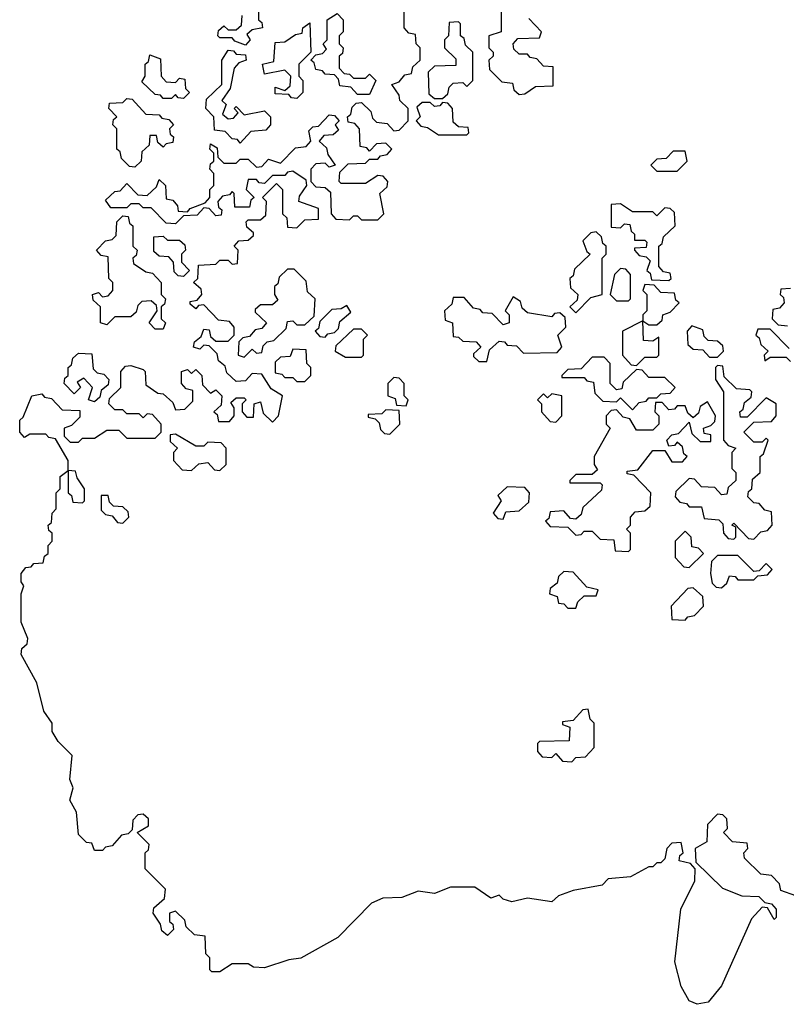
# Model space of a CAD drawing. Extents: x 2737311 to 2867920, y 875798 to 1012690.
# Tile 60 of 79: x 2803860 to 2805755, y 959910 to 962345. Entities that reach past the tile are written whole.
import ezdxf

# ---------------------------------------------------------------- set-up
doc = ezdxf.new("R2010")
doc.units = 0

msp = doc.modelspace()

# ---------------------------------------------------------------- linework, layer by layer
at = {"layer": '0CON20XD'}
for points in [[(2804450, 962375), (2804450, 962345), (2804458.3, 962338.3), (2804460, 962325), (2804435, 962320), (2804421.7, 962308.3), (2804430, 962295), (2804418.3, 962281.7), (2804391.7, 962291.7), (2804385, 962300), (2804355, 962300), (2804350, 962305), (2804351.7, 962318.3), (2804365, 962330), (2804375, 962320), (2804395, 962320), (2804408.3, 962331.7), (2804410, 962355)], [(2804625, 961980), (2804615, 961990), (2804591.7, 961988.3), (2804580, 961975), (2804580, 961945), (2804591.7, 961931.7), (2804615, 961930), (2804628.3, 961918.3), (2804630, 961865), (2804641.7, 961851.7), (2804675, 961850), (2804685, 961860), (2804695, 961860), (2804705, 961850), (2804745, 961850), (2804760, 961865), (2804750, 961915), (2804768.3, 961931.7), (2804770, 961945), (2804758.3, 961958.3), (2804745, 961960), (2804715, 961940), (2804655, 961940), (2804650, 961945), (2804651.7, 961968.3), (2804671.7, 961988.3), (2804715, 961990), (2804725, 962000), (2804745, 962000), (2804751.7, 962008.3), (2804768.3, 962011.7), (2804780, 962025), (2804765, 962040), (2804741.7, 962038.3), (2804725, 962020), (2804718.3, 962028.3), (2804701.7, 962031.7), (2804700, 962075), (2804688.3, 962088.3), (2804671.7, 962091.7), (2804670, 962105), (2804678.3, 962111.7), (2804681.7, 962128.3), (2804691.7, 962138.3), (2804705, 962140), (2804728.3, 962118.3), (2804731.7, 962101.7), (2804741.7, 962091.7), (2804768.3, 962088.3), (2804785, 962070), (2804798.3, 962071.7), (2804820, 962095), (2804820, 962125), (2804800, 962145), (2804798.3, 962158.3), (2804780, 962185), (2804798.3, 962191.7), (2804811.7, 962208.3), (2804828.3, 962211.7), (2804831.7, 962228.3), (2804850, 962245), (2804850, 962275), (2804840, 962285), (2804838.3, 962308.3), (2804821.7, 962311.7), (2804810, 962325), (2804810, 962365)], [(2805050, 962385), (2805050, 962315), (2805020, 962305), (2805020, 962275), (2805030, 962265), (2805030, 962255), (2805020, 962245), (2805021.7, 962221.7), (2805051.7, 962191.7), (2805078.3, 962188.3), (2805081.7, 962171.7), (2805095, 962160), (2805108.3, 962161.7), (2805135, 962180), (2805178.3, 962181.7), (2805178.3, 962228.3), (2805155, 962230), (2805138.3, 962248.3), (2805121.7, 962251.7), (2805115, 962260), (2805095, 962260), (2805081.7, 962271.7), (2805080, 962285), (2805091.7, 962298.3), (2805145, 962300), (2805150, 962315), (2805118.3, 962348.3)], [(2804545, 962150), (2804531.7, 962151.7), (2804525, 962160), (2804491.7, 962161.7), (2804491.7, 962178.3), (2804515, 962170), (2804528.3, 962181.7), (2804530, 962205), (2804515, 962220), (2804465, 962210), (2804460, 962235), (2804488.3, 962241.7), (2804491.7, 962288.3), (2804515, 962290), (2804541.7, 962308.3), (2804558.3, 962311.7), (2804560, 962325), (2804577.5, 962337.5), (2804580, 962265), (2804550, 962235), (2804550, 962205), (2804560, 962195), (2804560, 962165), (2804545, 962150)], [(2804725, 962160), (2804695, 962160), (2804678.3, 962178.3), (2804651.7, 962181.7), (2804648.3, 962198.3), (2804638.3, 962208.3), (2804615, 962210), (2804608.3, 962218.3), (2804591.7, 962221.7), (2804588.3, 962238.3), (2804580, 962245), (2804591.7, 962258.3), (2804608.3, 962261.7), (2804618.3, 962271.7), (2804610, 962285), (2804620, 962295), (2804620, 962345), (2804645, 962360), (2804660, 962345), (2804660, 962315), (2804650, 962305), (2804650, 962285), (2804660, 962275), (2804658.3, 962261.7), (2804650, 962255), (2804650, 962225), (2804661.7, 962211.7), (2804675, 962210), (2804685, 962200), (2804715, 962200), (2804725, 962210), (2804740, 962195), (2804725, 962160)], [(2804905, 962150), (2804918.3, 962161.7), (2804921.7, 962178.3), (2804931.7, 962188.3), (2804955, 962190), (2804965, 962180), (2804980, 962195), (2804980, 962265), (2804961.7, 962281.7), (2804958.3, 962298.3), (2804950, 962305), (2804950, 962335), (2804945, 962340), (2804921.7, 962338.3), (2804920, 962305), (2804910, 962295), (2804910, 962275), (2804938.3, 962248.3), (2804938.3, 962231.7), (2804885, 962230), (2804870, 962215), (2804871.7, 962161.7), (2804885, 962150), (2804905, 962150)], [(2804405, 962040), (2804398.3, 962048.3), (2804385, 962050), (2804368.3, 962068.3), (2804341.7, 962071.7), (2804340, 962105), (2804320, 962125), (2804321.7, 962148.3), (2804360, 962185), (2804360, 962245), (2804375, 962270), (2804388.3, 962268.3), (2804395, 962260), (2804418.3, 962258.3), (2804420, 962245), (2804401.7, 962238.3), (2804390, 962225), (2804380, 962175), (2804360, 962145), (2804370, 962135), (2804361.7, 962111.7), (2804375, 962100), (2804388.3, 962101.7), (2804400, 962115), (2804390, 962125), (2804395, 962130), (2804415, 962110), (2804465, 962120), (2804480, 962105), (2804480, 962085), (2804468.3, 962071.7), (2804431.7, 962068.3), (2804405, 962040)], [(2804265, 962150), (2804251.7, 962151.7), (2804245, 962160), (2804235, 962150), (2804215, 962150), (2804208.3, 962158.3), (2804195, 962160), (2804161.7, 962191.7), (2804170, 962205), (2804170, 962235), (2804178.3, 962241.7), (2804181.7, 962258.3), (2804208.3, 962248.3), (2804210, 962205), (2804221.7, 962191.7), (2804245, 962190), (2804255, 962200), (2804268.3, 962198.3), (2804270, 962175), (2804280, 962165), (2804265, 962150)], [(2804145, 961980), (2804131.7, 961981.7), (2804111.7, 962001.7), (2804108.3, 962018.3), (2804100, 962025), (2804100, 962075), (2804090, 962085), (2804091.7, 962098.3), (2804100, 962105), (2804080, 962125), (2804081.7, 962138.3), (2804115, 962140), (2804125, 962150), (2804138.3, 962148.3), (2804171.7, 962111.7), (2804205, 962110), (2804211.7, 962101.7), (2804228.3, 962098.3), (2804240, 962085), (2804230, 962075), (2804231.7, 962061.7), (2804240, 962055), (2804238.3, 962041.7), (2804221.7, 962038.3), (2804215, 962030), (2804201.7, 962041.7), (2804198.3, 962058.3), (2804181.7, 962058.3), (2804180, 962035), (2804161.7, 962018.3), (2804160, 961995), (2804145, 961980)], [(2804965, 962060), (2804970, 962065), (2804968.3, 962078.3), (2804945, 962080), (2804931.7, 962091.7), (2804930, 962125), (2804918.3, 962138.3), (2804905, 962140), (2804898.3, 962131.7), (2804885, 962130), (2804875, 962140), (2804855, 962140), (2804841.7, 962128.3), (2804850, 962105), (2804840, 962095), (2804851.7, 962081.7), (2804868.3, 962078.3), (2804895, 962060), (2804965, 962060)], [(2805778.3, 960178.3), (2805741.7, 960191.7), (2805738.3, 960208.3), (2805718.3, 960228.3), (2805691.7, 960231.7), (2805651.7, 960271.7), (2805650, 960285), (2805660, 960295), (2805658.3, 960308.3), (2805621.7, 960311.7), (2805600, 960335), (2805610, 960345), (2805608.3, 960368.3), (2805598.3, 960378.3), (2805585, 960380), (2805560, 960355), (2805558.3, 960311.7), (2805530, 960295), (2805531.7, 960261.7), (2805597.5, 960197.5), (2805645, 960178.2), (2805686.7, 960176.7), (2805701.7, 960161.7), (2805718.3, 960158.3), (2805730, 960145), (2805730, 960125), (2805725, 960120), (2805708.3, 960148.3), (2805695, 960150), (2805668.8, 960121.2), (2805595, 959955.8), (2805561.9, 959915), (2805535, 959910), (2805515, 959918.5), (2805495, 959954.4), (2805479.2, 960015), (2805494.7, 960145), (2805528.6, 960215), (2805530, 960245), (2805518.3, 960258.3), (2805490, 960265), (2805491.7, 960278.3), (2805500, 960285), (2805495, 960310), (2805471.7, 960308.3), (2805460, 960295), (2805455, 960270), (2805445, 960260), (2805435, 960260), (2805425, 960250), (2805415, 960250), (2805370, 960225), (2805315, 960220), (2805300, 960205), (2805228.3, 960191.7), (2805191.7, 960178.3), (2805175, 960163.8), (2805115, 960172.5), (2805076.4, 960163.6), (2805055, 960170), (2805045, 960180), (2805025, 960172.5), (2804985, 960200), (2804925, 960200), (2804885, 960184), (2804845, 960190), (2804805, 960173.8), (2804757.7, 960172.3), (2804730, 960160), (2804646.2, 960075), (2804555, 960023.8), (2804525, 960020), (2804465, 960000), (2804438.3, 960001.7), (2804425, 960010), (2804385, 960010), (2804355, 959990), (2804335, 959990), (2804330, 959995), (2804330, 960025), (2804320, 960035), (2804318.3, 960078.3), (2804291.7, 960081.7), (2804271.7, 960101.7), (2804268.3, 960118.3), (2804245, 960140), (2804230, 960135), (2804230, 960115), (2804238.3, 960108.3), (2804240, 960095), (2804225, 960080), (2804211.7, 960091.7), (2804208.3, 960108.3), (2804190, 960135), (2804191.7, 960148.3), (2804218.3, 960171.7), (2804220, 960195), (2804170, 960245), (2804170, 960285), (2804178.3, 960291.7), (2804180, 960305), (2804150, 960335), (2804178.3, 960351.7), (2804178.3, 960368.3), (2804165, 960380), (2804151.7, 960378.3), (2804140, 960365), (2804138.3, 960341.7), (2804128.3, 960331.7), (2804111.7, 960328.3), (2804088.3, 960301.7), (2804071.7, 960298.3), (2804065, 960290), (2804045, 960290), (2804038.3, 960308.3), (2804025, 960310), (2804005, 960330), (2804000, 960385), (2803984, 960415), (2803992.5, 960445), (2803984.2, 960465.8), (2803990, 960525), (2803955, 960560), (2803940, 960585), (2803940, 960605), (2803920, 960635), (2803902.5, 960705), (2803863.8, 960775), (2803865, 960790), (2803878.3, 960801.7), (2803880, 960815), (2803864, 960855), (2803863.3, 960925), (2803870, 960945), (2803863.3, 960955), (2803863.3, 960975), (2803875, 960990), (2803888.3, 960991.7), (2803895, 961000), (2803918.3, 961001.7), (2803921.7, 961018.3), (2803930, 961025), (2803930, 961045), (2803940, 961055), (2803940, 961075), (2803931.7, 961081.7), (2803930, 961095), (2803938.3, 961101.7), (2803940, 961125), (2803950, 961135), (2803950, 961175), (2803960, 961185), (2803960, 961215), (2803980, 961230), (2803980, 961255), (2803948.3, 961308.3), (2803931.7, 961311.7), (2803925, 961320), (2803885, 961320), (2803871.7, 961311.7), (2803860, 961325), (2803860, 961355), (2803868.3, 961361.7), (2803890, 961415), (2803915, 961420), (2803921.7, 961411.7), (2803938.3, 961408.3), (2803965, 961380), (2804008.3, 961378.3), (2804008.3, 961361.7), (2803988.3, 961341.7), (2803970, 961335), (2803970, 961315), (2803985, 961300), (2804005, 961300), (2804015, 961310), (2804045, 961310), (2804075, 961330), (2804105, 961330), (2804125, 961310), (2804195, 961310), (2804210, 961325), (2804210, 961345), (2804188.3, 961368.3), (2804175, 961370), (2804165, 961360), (2804155, 961370), (2804125, 961370), (2804115, 961380), (2804095, 961380), (2804080, 961395), (2804081.7, 961408.3), (2804110, 961435), (2804110, 961475), (2804121.7, 961488.3), (2804135, 961490), (2804165, 961480), (2804170, 961475), (2804171.7, 961441.7), (2804201.7, 961421.7), (2804215, 961420), (2804238.3, 961398.3), (2804245, 961380), (2804268.3, 961381.7), (2804288.3, 961401.7), (2804288.3, 961428.3), (2804271.7, 961431.7), (2804260, 961445), (2804260, 961475), (2804275, 961480), (2804285, 961470), (2804295, 961480), (2804310, 961465), (2804311.7, 961441.7), (2804331.7, 961421.7), (2804345, 961430), (2804360, 961415), (2804358.3, 961391.7), (2804340, 961375), (2804348.3, 961368.3), (2804351.7, 961351.7), (2804378.3, 961351.7), (2804390, 961365), (2804390, 961385), (2804381.7, 961398.3), (2804395, 961410), (2804415, 961410), (2804420, 961405), (2804410, 961395), (2804410, 961375), (2804421.7, 961361.7), (2804438.3, 961361.7), (2804440, 961395), (2804455, 961400), (2804461.7, 961371.7), (2804485, 961350), (2804500, 961365), (2804510, 961415), (2804481.7, 961431.7), (2804458.3, 961468.3), (2804435, 961470), (2804418.3, 961451.7), (2804395, 961450), (2804371.7, 961471.7), (2804368.3, 961488.3), (2804351.7, 961501.7), (2804348.3, 961518.3), (2804328.3, 961538.3), (2804315, 961540), (2804305, 961530), (2804290, 961535), (2804291.7, 961548.3), (2804308.3, 961561.7), (2804315, 961580), (2804328.3, 961578.3), (2804331.7, 961561.7), (2804345, 961550), (2804375, 961550), (2804390, 961565), (2804390, 961585), (2804378.3, 961598.3), (2804351.7, 961601.7), (2804315, 961640), (2804301.7, 961638.3), (2804295, 961630), (2804281.7, 961641.7), (2804281.7, 961648.3), (2804298.3, 961651.7), (2804310, 961665), (2804308.3, 961678.3), (2804290, 961695), (2804300, 961705), (2804301.7, 961738.3), (2804345, 961740), (2804355, 961750), (2804375, 961750), (2804385, 961740), (2804398.3, 961741.7), (2804400, 961775), (2804390, 961785), (2804401.7, 961798.3), (2804425, 961800), (2804438.3, 961811.7), (2804438.3, 961818.3), (2804421.7, 961831.7), (2804420, 961845), (2804425, 961850), (2804455, 961850), (2804468.3, 961861.7), (2804470, 961895), (2804460, 961905), (2804495, 961940), (2804510, 961925), (2804510, 961865), (2804520, 961855), (2804521.7, 961831.7), (2804545, 961830), (2804565, 961850), (2804598.3, 961851.7), (2804598.3, 961878.3), (2804550, 961895), (2804551.7, 961908.3), (2804570, 961935), (2804568.3, 961948.3), (2804535, 961970), (2804521.7, 961968.3), (2804515, 961960), (2804485, 961960), (2804465, 961940), (2804451.7, 961941.7), (2804445, 961950), (2804425, 961950), (2804420, 961925), (2804440, 961905), (2804431.7, 961898.3), (2804428.3, 961881.7), (2804391.7, 961881.7), (2804390, 961915), (2804385, 961920), (2804378.3, 961911.7), (2804361.7, 961908.3), (2804350, 961895), (2804351.7, 961881.7), (2804360, 961875), (2804358.3, 961861.7), (2804345, 961860), (2804328.3, 961878.3), (2804315, 961880), (2804298.3, 961861.7), (2804265, 961860), (2804245, 961840), (2804221.7, 961841.7), (2804185, 961880), (2804165, 961880), (2804155, 961890), (2804135, 961890), (2804125, 961880), (2804085, 961880), (2804071.7, 961898.3), (2804095, 961920), (2804108.3, 961921.7), (2804125, 961940), (2804151.7, 961911.7), (2804175, 961910), (2804198.3, 961931.7), (2804205, 961950), (2804220, 961935), (2804221.7, 961901.7), (2804238.3, 961898.3), (2804250, 961885), (2804251.7, 961871.7), (2804275, 961870), (2804281.7, 961878.3), (2804318.3, 961891.7), (2804330, 961905), (2804330, 961925), (2804340, 961935), (2804340, 961965), (2804330, 961975), (2804331.7, 961988.3), (2804340, 961995), (2804340, 962015), (2804330, 962025), (2804331.7, 962038.3), (2804348.3, 962028.3), (2804350, 962005), (2804365, 961990), (2804395, 961990), (2804405, 962000), (2804425, 962000), (2804445, 961980), (2804458.3, 961981.7), (2804475, 962000), (2804505, 961990), (2804541.7, 962028.3), (2804568.3, 962031.7), (2804580, 962045), (2804575, 962070), (2804585, 962080), (2804598.3, 962081.7), (2804625, 962110), (2804638.3, 962108.3), (2804650, 962095), (2804640, 962085), (2804648.3, 962071.7), (2804635, 962060), (2804611.7, 962058.3), (2804600, 962045), (2804618.3, 962028.3), (2804621.7, 962011.7), (2804640, 961985), (2804625, 961980)], [(2805485, 961970), (2805510, 961995), (2805505, 962020), (2805475, 962020), (2805458.3, 962001.7), (2805435, 962000), (2805420, 961985), (2805435, 961970), (2805485, 961970)], [(2805465, 961700), (2805470, 961705), (2805468.3, 961718.3), (2805451.7, 961721.7), (2805440, 961735), (2805440, 961785), (2805448.3, 961791.7), (2805451.7, 961808.3), (2805480, 961835), (2805478.3, 961868.3), (2805468.3, 961878.3), (2805455, 961880), (2805435, 961860), (2805425, 961870), (2805375, 961870), (2805345, 961890), (2805321.7, 961888.3), (2805321.7, 961831.7), (2805345, 961830), (2805355, 961840), (2805368.3, 961838.3), (2805371.7, 961821.7), (2805380, 961815), (2805380, 961800), (2805405, 961800), (2805410, 961795), (2805408.3, 961781.7), (2805380, 961780), (2805380, 961775), (2805391.7, 961761.7), (2805408.3, 961758.3), (2805418.3, 961748.3), (2805410, 961725), (2805418.3, 961718.3), (2805421.7, 961701.7), (2805465, 961700)], [(2804215, 961580), (2804195, 961580), (2804180, 961595), (2804200, 961625), (2804198.3, 961638.3), (2804185, 961650), (2804161.7, 961648.3), (2804151.7, 961638.3), (2804148.3, 961621.7), (2804135, 961610), (2804095, 961610), (2804075, 961590), (2804060, 961595), (2804060, 961635), (2804041.7, 961651.7), (2804040, 961665), (2804055, 961670), (2804065, 961660), (2804078.3, 961661.7), (2804090, 961675), (2804090, 961695), (2804080, 961705), (2804078.3, 961758.3), (2804061.7, 961761.7), (2804050, 961775), (2804071.7, 961798.3), (2804088.3, 961801.7), (2804098.3, 961811.7), (2804100, 961845), (2804115, 961860), (2804128.3, 961858.3), (2804131.7, 961841.7), (2804140, 961835), (2804140, 961785), (2804150, 961775), (2804148.3, 961761.7), (2804140, 961755), (2804141.7, 961741.7), (2804171.7, 961721.7), (2804188.3, 961718.3), (2804210, 961695), (2804210, 961665), (2804220, 961655), (2804218.3, 961641.7), (2804210, 961635), (2804210, 961605), (2804220, 961595), (2804215, 961580)], [(2804265, 961710), (2804251.7, 961711.7), (2804241.7, 961721.7), (2804240, 961745), (2804228.3, 961758.3), (2804205, 961760), (2804191.7, 961771.7), (2804191.7, 961808.3), (2804215, 961810), (2804225, 961800), (2804255, 961800), (2804268.3, 961788.3), (2804270, 961775), (2804260, 961765), (2804260, 961745), (2804280, 961725), (2804265, 961710)], [(2805235, 961620), (2805271.7, 961658.3), (2805300, 961665), (2805300, 961755), (2805310, 961765), (2805310, 961785), (2805301.7, 961791.7), (2805298.3, 961808.3), (2805285, 961820), (2805271.7, 961818.3), (2805251.7, 961798.3), (2805261.7, 961771.7), (2805270, 961765), (2805231.7, 961728.3), (2805228.3, 961711.7), (2805220, 961705), (2805221.7, 961681.7), (2805240, 961665), (2805238.3, 961651.7), (2805220, 961635), (2805235, 961620)], [(2804415, 961510), (2804435, 961530), (2804445, 961520), (2804458.3, 961521.7), (2804461.7, 961538.3), (2804471.7, 961548.3), (2804488.3, 961551.7), (2804518.3, 961581.7), (2804521.7, 961598.3), (2804535, 961600), (2804545, 961590), (2804565, 961590), (2804588.3, 961611.7), (2804590, 961655), (2804571.7, 961671.7), (2804568.3, 961698.3), (2804538.3, 961728.3), (2804521.7, 961728.3), (2804501.7, 961708.3), (2804498.3, 961691.7), (2804490, 961685), (2804490, 961665), (2804498.3, 961651.7), (2804485, 961640), (2804455, 961640), (2804441.7, 961628.3), (2804441.7, 961621.7), (2804470, 961595), (2804458.3, 961581.7), (2804441.7, 961578.3), (2804428.3, 961561.7), (2804411.7, 961558.3), (2804401.7, 961548.3), (2804400, 961515), (2804415, 961510)], [(2805365, 961650), (2805370, 961655), (2805370, 961715), (2805358.3, 961728.3), (2805345, 961730), (2805330, 961715), (2805320, 961665), (2805335, 961650), (2805365, 961650)], [(2805435, 961590), (2805448.3, 961601.7), (2805450, 961615), (2805468.3, 961621.7), (2805490, 961645), (2805481.7, 961651.7), (2805478.3, 961668.3), (2805445, 961670), (2805428.3, 961688.3), (2805405, 961690), (2805400, 961675), (2805410, 961665), (2805410, 961625), (2805400, 961615), (2805400, 961600), (2805415, 961590), (2805435, 961590)], [(2805765, 961680), (2805741.7, 961678.3), (2805740, 961665), (2805748.3, 961658.3), (2805750, 961645), (2805738.3, 961631.7), (2805721.7, 961628.3), (2805720, 961605), (2805735, 961590), (2805758.3, 961588.3)], [(2805015, 961500), (2805021.7, 961528.3), (2805045, 961550), (2805058.3, 961548.3), (2805065, 961540), (2805088.3, 961538.3), (2805105, 961520), (2805188.3, 961521.7), (2805200, 961535), (2805190, 961565), (2805210, 961585), (2805208.3, 961608.3), (2805195, 961620), (2805181.7, 961618.3), (2805175, 961610), (2805115, 961620), (2805101.7, 961631.7), (2805098.3, 961648.3), (2805080, 961660), (2805060, 961625), (2805070, 961615), (2805070, 961595), (2805055, 961590), (2805028.3, 961618.3), (2805005, 961620), (2804998.3, 961628.3), (2804981.7, 961631.7), (2804958.3, 961658.3), (2804931.7, 961658.3), (2804928.3, 961641.7), (2804910, 961625), (2804911.7, 961601.7), (2804930, 961595), (2804931.7, 961561.7), (2804945, 961560), (2804955, 961550), (2804988.3, 961548.3), (2805000, 961535), (2804981.7, 961518.3), (2804981.7, 961511.7), (2804995, 961500), (2805015, 961500)], [(2804615, 961560), (2804621.7, 961568.3), (2804638.3, 961571.7), (2804648.3, 961581.7), (2804651.7, 961598.3), (2804678.3, 961621.7), (2804668.3, 961638.3), (2804655, 961630), (2804631.7, 961628.3), (2804601.7, 961598.3), (2804598.3, 961581.7), (2804590, 961575), (2804601.7, 961561.7), (2804615, 961560)], [(2805385, 961490), (2805405, 961510), (2805435, 961510), (2805440, 961515), (2805440, 961560), (2805425, 961550), (2805401.7, 961551.7), (2805400, 961600), (2805350, 961575), (2805350, 961515), (2805371.7, 961491.7), (2805385, 961490)], [(2805585, 961510), (2805600, 961525), (2805598.3, 961538.3), (2805585, 961550), (2805561.7, 961551.7), (2805551.7, 961561.7), (2805548.3, 961578.3), (2805521.7, 961588.3), (2805510, 961575), (2805511.7, 961541.7), (2805525, 961530), (2805548.3, 961528.3), (2805565, 961510), (2805585, 961510)], [(2804705, 961510), (2804710, 961515), (2804710, 961555), (2804720, 961565), (2804705, 961580), (2804685, 961580), (2804641.7, 961538.3), (2804640, 961525), (2804665, 961510), (2804705, 961510)], [(2805761.7, 961531.7), (2805715, 961580), (2805685, 961580), (2805680, 961565), (2805688.3, 961558.3), (2805691.7, 961541.7), (2805710, 961525), (2805700, 961515), (2805701.7, 961501.7), (2805715, 961510), (2805755, 961510), (2805765, 961500)], [(2804045, 961400), (2804030, 961405), (2804040, 961435), (2804018.3, 961458.3), (2804001.7, 961448.3), (2804010, 961435), (2803995, 961420), (2803970, 961445), (2803971.7, 961458.3), (2803980, 961465), (2803980, 961485), (2803988.3, 961491.7), (2803991.7, 961508.3), (2804005, 961520), (2804038.3, 961518.3), (2804041.7, 961481.7), (2804051.7, 961471.7), (2804068.3, 961468.3), (2804080, 961455), (2804078.3, 961441.7), (2804061.7, 961428.3), (2804058.3, 961411.7), (2804045, 961400)], [(2804565, 961450), (2804580, 961465), (2804580, 961485), (2804570, 961495), (2804568.3, 961528.3), (2804535, 961530), (2804528.3, 961511.7), (2804505, 961510), (2804491.7, 961498.3), (2804491.7, 961471.7), (2804508.3, 961468.3), (2804515, 961460), (2804535, 961460), (2804545, 961450), (2804565, 961450)], [(2805375, 961380), (2805391.7, 961398.3), (2805408.3, 961401.7), (2805415, 961410), (2805435, 961410), (2805445, 961420), (2805468.3, 961421.7), (2805480, 961435), (2805455, 961460), (2805415, 961460), (2805398.3, 961478.3), (2805385, 961480), (2805351.7, 961448.3), (2805348.3, 961431.7), (2805335, 961430), (2805320, 961445), (2805320, 961495), (2805305, 961510), (2805275, 961510), (2805248.3, 961481.7), (2805215, 961480), (2805200, 961465), (2805200, 961460), (2805255, 961460), (2805261.7, 961451.7), (2805278.3, 961448.3), (2805281.7, 961421.7), (2805301.7, 961401.7), (2805335, 961400), (2805345, 961410), (2805375, 961380)], [(2805675, 961060), (2805691.7, 961078.3), (2805708.3, 961081.7), (2805720, 961095), (2805718.3, 961128.3), (2805701.7, 961131.7), (2805688.3, 961148.3), (2805675, 961150), (2805660, 961165), (2805661.7, 961178.3), (2805670, 961185), (2805671.7, 961208.3), (2805690, 961225), (2805690, 961265), (2805698.3, 961271.7), (2805710, 961305), (2805705, 961310), (2805695, 961300), (2805675, 961300), (2805650, 961325), (2805675, 961350), (2805718.3, 961351.7), (2805730, 961365), (2805730, 961395), (2805705, 961410), (2805658.3, 961361.7), (2805641.7, 961361.7), (2805640, 961375), (2805648.3, 961381.7), (2805651.7, 961398.3), (2805668.3, 961411.7), (2805670, 961425), (2805665, 961430), (2805631.7, 961431.7), (2805601.7, 961461.7), (2805598.3, 961488.3), (2805585, 961490), (2805580, 961485), (2805580, 961455), (2805600, 961425), (2805600, 961305), (2805611.7, 961291.7), (2805630, 961285), (2805620, 961275), (2805620, 961235), (2805630, 961225), (2805630, 961205), (2805611.7, 961188.3), (2805608.3, 961171.7), (2805595, 961170), (2805578.3, 961188.3), (2805545, 961190), (2805528.3, 961208.3), (2805515, 961210), (2805481.7, 961178.3), (2805480, 961165), (2805491.7, 961151.7), (2805508.3, 961148.3), (2805515, 961140), (2805545, 961140), (2805551.7, 961111.7), (2805588.3, 961108.3), (2805598.3, 961098.3), (2805600, 961075), (2805611.7, 961061.7), (2805625, 961060), (2805630, 961065), (2805630, 961090), (2805620, 961095), (2805625, 961100), (2805661.7, 961061.7), (2805675, 961060)], [(2804815, 961390), (2804820, 961405), (2804810, 961415), (2804810, 961445), (2804798.3, 961458.3), (2804785, 961460), (2804770, 961445), (2804770, 961415), (2804788.3, 961408.3), (2804791.7, 961391.7), (2804815, 961390)], [(2805185, 961350), (2805200, 961365), (2805200, 961415), (2805175, 961420), (2805165, 961410), (2805155, 961420), (2805140, 961405), (2805150, 961395), (2805150, 961375), (2805171.7, 961351.7), (2805185, 961350)], [(2805365, 961030), (2805370, 961035), (2805370, 961075), (2805360, 961085), (2805370, 961095), (2805370, 961115), (2805381.7, 961128.3), (2805405, 961130), (2805418.3, 961141.7), (2805420, 961175), (2805378.3, 961218.3), (2805361.7, 961221.7), (2805361.7, 961228.3), (2805388.3, 961231.7), (2805425, 961280), (2805455, 961280), (2805471.7, 961251.7), (2805498.3, 961251.7), (2805510, 961265), (2805501.7, 961271.7), (2805498.3, 961288.3), (2805485, 961300), (2805478.3, 961291.7), (2805465, 961290), (2805460, 961305), (2805471.7, 961318.3), (2805488.3, 961321.7), (2805515, 961350), (2805521.7, 961321.7), (2805541.7, 961301.7), (2805568.3, 961301.7), (2805568.3, 961318.3), (2805551.7, 961321.7), (2805550, 961335), (2805568.3, 961341.7), (2805578.3, 961351.7), (2805580, 961365), (2805560, 961400), (2805541.7, 961388.3), (2805538.3, 961371.7), (2805525, 961360), (2805511.7, 961371.7), (2805505, 961390), (2805485, 961390), (2805478.3, 961381.7), (2805465, 961380), (2805448.3, 961398.3), (2805431.7, 961398.3), (2805430, 961375), (2805440, 961365), (2805440, 961345), (2805425, 961330), (2805385, 961330), (2805368.3, 961358.3), (2805351.7, 961361.7), (2805335, 961380), (2805321.7, 961378.3), (2805310, 961365), (2805310, 961345), (2805320, 961335), (2805280, 961265), (2805280, 961245), (2805288.3, 961231.7), (2805275, 961220), (2805235, 961220), (2805220, 961205), (2805220, 961200), (2805295, 961200), (2805300, 961195), (2805298.3, 961181.7), (2805251.7, 961138.3), (2805248.3, 961121.7), (2805235, 961110), (2805221.7, 961111.7), (2805205, 961130), (2805171.7, 961128.3), (2805168.3, 961111.7), (2805160, 961105), (2805171.7, 961091.7), (2805215, 961090), (2805235, 961070), (2805248.3, 961071.7), (2805255, 961080), (2805275, 961080), (2805295, 961060), (2805328.3, 961058.3), (2805331.7, 961031.7), (2805365, 961030)], [(2804775, 961320), (2804800, 961345), (2804798.3, 961378.3), (2804765, 961380), (2804755, 961370), (2804721.7, 961368.3), (2804721.7, 961361.7), (2804738.3, 961358.3), (2804748.3, 961348.3), (2804751.7, 961331.7), (2804761.7, 961321.7), (2804775, 961320)], [(2804355, 961230), (2804370, 961245), (2804370, 961285), (2804358.3, 961298.3), (2804325, 961300), (2804315, 961290), (2804295, 961290), (2804245, 961320), (2804231.7, 961318.3), (2804231.7, 961301.7), (2804250, 961285), (2804240, 961275), (2804240, 961255), (2804261.7, 961231.7), (2804285, 961230), (2804303, 961247), (2804325, 961250), (2804341.7, 961231.7), (2804355, 961230)], [(2804015, 961150), (2804020, 961155), (2804020, 961185), (2804001.7, 961211.7), (2803998.3, 961228.3), (2803980, 961230), (2803980, 961175), (2803988.3, 961168.3), (2803991.7, 961151.7), (2804015, 961150)], [(2804115, 961100), (2804130, 961115), (2804128.3, 961128.3), (2804115, 961140), (2804091.7, 961141.7), (2804081.7, 961151.7), (2804078.3, 961168.3), (2804061.7, 961168.3), (2804061.7, 961131.7), (2804071.7, 961121.7), (2804088.3, 961118.3), (2804101.7, 961101.7), (2804115, 961100)], [(2805055, 961110), (2805061.7, 961128.3), (2805095, 961130), (2805118.3, 961151.7), (2805120, 961175), (2805108.3, 961188.3), (2805065, 961190), (2805041.7, 961168.3), (2805050, 961155), (2805030, 961125), (2805041.7, 961111.7), (2805055, 961110)], [(2805515, 960990), (2805550, 961025), (2805538.3, 961038.3), (2805521.7, 961041.7), (2805520, 961065), (2805505, 961080), (2805480, 961055), (2805480, 961015), (2805501.7, 960991.7), (2805515, 960990)], [(2805595, 960940), (2805608.3, 960951.7), (2805615, 960970), (2805628.3, 960968.3), (2805635, 960960), (2805675, 960960), (2805685, 960970), (2805708.3, 960971.7), (2805720, 960985), (2805705, 961000), (2805688.3, 960981.7), (2805675, 960980), (2805635, 961020), (2805585, 961020), (2805570, 961005), (2805567.5, 960975), (2805571.7, 960951.7), (2805581.7, 960941.7), (2805595, 960940)], [(2805235, 960890), (2805240, 960905), (2805255, 960920), (2805285, 960920), (2805290, 960935), (2805261.7, 960941.7), (2805228.3, 960978.3), (2805205, 960980), (2805191.7, 960968.3), (2805188.3, 960951.7), (2805171.7, 960938.3), (2805170, 960925), (2805188.3, 960918.3), (2805191.7, 960901.7), (2805205, 960900), (2805215, 960890), (2805235, 960890)], [(2805505, 960860), (2805511.7, 960868.3), (2805528.3, 960871.7), (2805550, 960895), (2805548.3, 960918.3), (2805525, 960940), (2805511.7, 960938.3), (2805470, 960895), (2805471.7, 960861.7), (2805505, 960860)], [(2805225, 960510), (2805235, 960520), (2805258.3, 960521.7), (2805280, 960545), (2805280, 960605), (2805270, 960615), (2805265, 960640), (2805251.7, 960638.3), (2805228.3, 960611.7), (2805201.7, 960608.3), (2805201.7, 960601.7), (2805220, 960595), (2805218.3, 960561.7), (2805145, 960560), (2805140, 960555), (2805140, 960535), (2805151.7, 960521.7), (2805175, 960520), (2805185, 960530), (2805201.7, 960511.7), (2805225, 960510)]]:
    msp.add_lwpolyline(points, dxfattribs=at)

doc.saveas('drawing.dxf')
